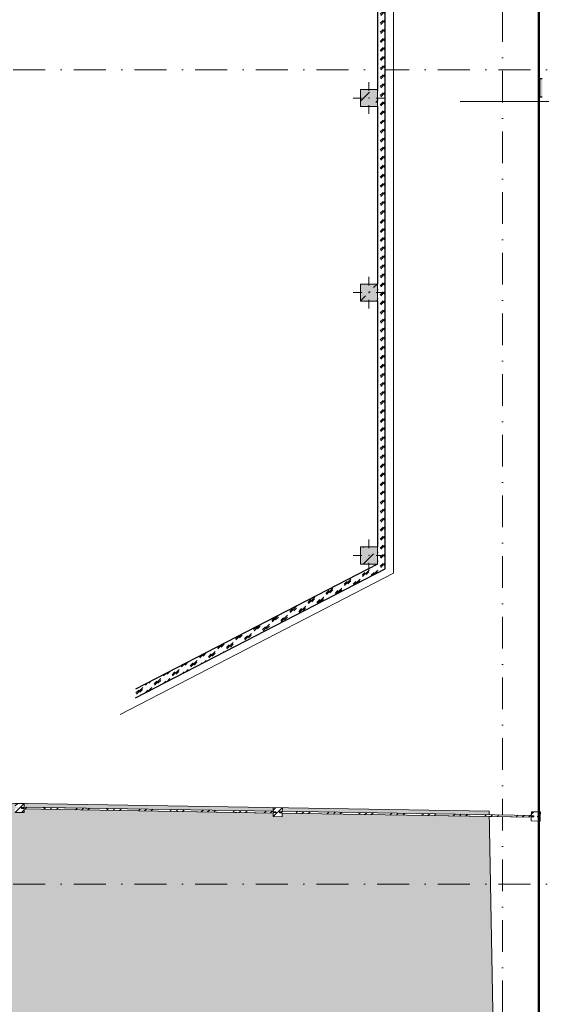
# Model space of a CAD drawing. Header units: millimetres. Extents: x -59761 to 112741, y -57975 to 46221.
# Tile 65 of 256: x -14785 to -9020, y -10329 to 553. Entities that reach past the tile are written whole.
import ezdxf

# ---------------------------------------------------------------- set-up
doc = ezdxf.new("R2010")
doc.units = ezdxf.units.MM
for name, pattern in [('A_dashed', [19.05, 12.7, -6.35]), ('Wipeout_Contour', [1000, 0, -1000]), ('Штрихпунктирная', [670.277762, 352.777767, -176.388884, 0, -141.111112])]:
    doc.linetypes.add(name, pattern=pattern)
for name, color, linetype in [('2D - Зонирования', 7, 'Continuous'), ('Конструктив - колонны ул сущ.', 7, 'Continuous'), ('Конструктив - Стены Внутр сущ.', 7, 'Continuous'), ('Конструктив - Стены наружние фасад', 7, 'Continuous'), ('Конструктив - Фасадные стены сущ', 7, 'Continuous'), ('Местность - Граница участка', 7, 'Continuous'), ('Местность - Забор', 7, 'Continuous'), ('СУЩ  Благоустройство', 7, 'Continuous'), ('Элемент модели - Границы зон', 7, 'Continuous'), ('Элемент Модели - Оси', 2, 'Continuous')]:
    doc.layers.add(name, color=color, linetype=linetype)
doc.linetypes.add('С Квадратами', pattern='A,0,[6,АР 2 Архитектурные решения dwg1.Shx,S=15.679009,R=0,X=0,Y=0],-1975.555086,0', length=1975.555086)
pattern_1 = [(45, (-45000, -54000), (-176.7767, 176.7767), []), (45, (-45035.36, -53964.64), (-176.7767, 176.7767), []), (45, (-45070.7, -53929.3), (-176.7767, 176.7767), [])]
pattern_2 = [(45, (-45000, -54000), (-70.71068, 70.71068), [])]
pattern_3 = [(45, (-45000, -54000), (-183.8478, 183.8478), [195, -65, 0, -65]), (45, (-44977.02, -53793.17), (-183.8478, 183.8478), [195, -65, 0, -65])]

# ---------------------------------------------------------------- blocks, each defined once
blk = doc.blocks.new('*X692', base_point=(2412686, -340476))
at = {"layer": 'Конструктив - Фасадные стены сущ', "color": 7, "linetype": 'Continuous', "lineweight": 5}
for p, q in [((2446889, -291960), (2446917, -291932)), ((2446900, -291966), (2446941, -291926)), ((2446929, -291956), (2446941, -291944))]:
    blk.add_line(p, q, dxfattribs=at)
blk = doc.blocks.new('*X693', base_point=(2412686, -340476))
at = {"layer": 'Конструктив - Фасадные стены сущ', "color": 7, "linetype": 'Continuous', "lineweight": 5}
for p, q in [((2446856, -292011), (2446862, -292005)), ((2446856, -292029), (2446860, -292025)), ((2446886, -291963), (2446889, -291960)), ((2446891, -291976), (2446900, -291966))]:
    blk.add_line(p, q, dxfattribs=at)
blk = doc.blocks.new('*X694', base_point=(2412686, -340476))
at = {"layer": 'Конструктив - Фасадные стены сущ', "color": 7, "linetype": 'Continuous', "lineweight": 5}
for p, q in [((2446686, -292063), (2446717, -292032)), ((2446691, -292076), (2446762, -292005)), ((2446729, -292056), (2446760, -292025)), ((2446786, -292063), (2446817, -292032)), ((2446791, -291976), (2446798, -291969)), ((2446807, -292060), (2446856, -292011)), ((2446829, -291956), (2446835, -291950)), ((2446843, -292041), (2446856, -292029)), ((2446486, -292163), (2446517, -292132)), ((2446491, -292176), (2446562, -292105)), ((2446529, -292156), (2446560, -292125)), ((2446586, -292163), (2446617, -292132)), ((2446600, -292167), (2446662, -292105)), ((2446637, -292148), (2446660, -292125)), ((2446286, -292263), (2446317, -292232)), ((2446291, -292276), (2446362, -292205)), ((2446329, -292256), (2446360, -292225)), ((2446386, -292263), (2446417, -292232)), ((2446393, -292274), (2446462, -292205)), ((2446430, -292255), (2446460, -292225)), ((2446086, -292363), (2446117, -292332)), ((2446091, -292376), (2446162, -292305)), ((2446129, -292356), (2446160, -292325)), ((2446186, -292363), (2446217, -292332)), ((2446191, -292376), (2446262, -292305)), ((2446229, -292356), (2446260, -292325)), ((2445886, -292463), (2445917, -292432)), ((2445891, -292476), (2445962, -292405)), ((2445929, -292456), (2445960, -292425)), ((2445986, -292463), (2446017, -292432)), ((2445991, -292476), (2446062, -292405)), ((2446029, -292456), (2446060, -292425)), ((2445686, -292563), (2445717, -292532)), ((2445691, -292576), (2445762, -292505)), ((2445729, -292556), (2445760, -292525)), ((2445786, -292563), (2445817, -292532)), ((2445791, -292576), (2445862, -292505)), ((2445829, -292556), (2445860, -292525)), ((2445486, -292663), (2445517, -292632)), ((2445491, -292676), (2445557, -292610)), ((2445529, -292656), (2445560, -292625)), ((2445586, -292663), (2445617, -292632)), ((2445591, -292676), (2445662, -292605)), ((2445629, -292656), (2445660, -292625)), ((2445191, -292876), (2445262, -292805)), ((2445286, -292763), (2445313, -292736)), ((2445291, -292776), (2445350, -292717)), ((2445329, -292756), (2445360, -292725)), ((2445359, -292808), (2445362, -292805)), ((2445386, -292763), (2445417, -292732)), ((2445391, -292776), (2445462, -292705)), ((2445429, -292756), (2445460, -292725)), ((2444991, -292976), (2445062, -292905)), ((2445086, -292863), (2445106, -292843)), ((2445091, -292876), (2445143, -292824)), ((2445129, -292856), (2445160, -292825)), ((2445152, -292915), (2445162, -292905)), ((2445186, -292863), (2445217, -292832)), ((2445229, -292856), (2445260, -292825)), ((2444729, -293056), (2444760, -293025)), ((2444791, -293076), (2444862, -293005)), ((2444829, -293056), (2444860, -293025)), ((2444886, -292963), (2444899, -292950)), ((2444891, -292976), (2444936, -292931)), ((2444929, -292956), (2444960, -292925)), ((2444945, -293022), (2444962, -293005)), ((2444986, -292963), (2445017, -292932)), ((2445029, -292956), (2445060, -292925)), ((2445115, -292934), (2445117, -292932)), ((2444529, -293156), (2444559, -293125)), ((2444586, -293163), (2444617, -293132)), ((2444591, -293176), (2444662, -293105)), ((2444629, -293156), (2444660, -293125)), ((2444686, -293063), (2444692, -293057)), ((2444691, -293076), (2444729, -293038)), ((2444701, -293148), (2444717, -293132)), ((2444738, -293129), (2444762, -293105)), ((2444786, -293063), (2444817, -293032)), ((2444908, -293041), (2444917, -293032)), ((2444329, -293256), (2444352, -293232)), ((2444386, -293263), (2444417, -293232)), ((2444391, -293276), (2444462, -293205)), ((2444429, -293256), (2444460, -293225)), ((2444491, -293176), (2444522, -293145)), ((2444494, -293255), (2444517, -293232)), ((2444531, -293236), (2444562, -293205)), ((2444186, -293363), (2444217, -293332)), ((2444191, -293376), (2444262, -293305)), ((2444229, -293356), (2444260, -293325)), ((2444287, -293361), (2444317, -293332)), ((2444291, -293276), (2444315, -293251)), ((2444324, -293342), (2444362, -293305))]:
    blk.add_line(p, q, dxfattribs=at)
blk = doc.blocks.new('*X695', base_point=(2412686, -340476))
at = {"layer": 'Конструктив - Фасадные стены сущ', "color": 7, "linetype": 'Continuous', "lineweight": 5}
for p, q in [((2446856, -283411), (2446862, -283405)), ((2446856, -283429), (2446860, -283425)), ((2446886, -283463), (2446917, -283432)), ((2446891, -283476), (2446941, -283426)), ((2446929, -283456), (2446941, -283444)), ((2446856, -283511), (2446862, -283505)), ((2446856, -283529), (2446860, -283525)), ((2446886, -283563), (2446917, -283532)), ((2446891, -283576), (2446941, -283526)), ((2446929, -283556), (2446941, -283544)), ((2446856, -283611), (2446862, -283605)), ((2446856, -283629), (2446860, -283625)), ((2446886, -283663), (2446917, -283632)), ((2446891, -283676), (2446941, -283626)), ((2446929, -283656), (2446941, -283644)), ((2446856, -283711), (2446862, -283705)), ((2446856, -283729), (2446860, -283725)), ((2446886, -283763), (2446917, -283732)), ((2446891, -283776), (2446941, -283726)), ((2446929, -283756), (2446941, -283744)), ((2446856, -283811), (2446862, -283805)), ((2446856, -283829), (2446860, -283825)), ((2446886, -283863), (2446917, -283832)), ((2446891, -283876), (2446941, -283826)), ((2446929, -283856), (2446941, -283844)), ((2446856, -283911), (2446862, -283905)), ((2446856, -283929), (2446860, -283925)), ((2446886, -283963), (2446917, -283932)), ((2446891, -283976), (2446941, -283926)), ((2446929, -283956), (2446941, -283944)), ((2446856, -284011), (2446862, -284005)), ((2446856, -284029), (2446860, -284025)), ((2446886, -284063), (2446917, -284032)), ((2446891, -284076), (2446941, -284026)), ((2446929, -284056), (2446941, -284044)), ((2446856, -284111), (2446862, -284105)), ((2446856, -284129), (2446860, -284125)), ((2446856, -284211), (2446862, -284205)), ((2446886, -284163), (2446917, -284132)), ((2446891, -284176), (2446941, -284126)), ((2446929, -284156), (2446941, -284144)), ((2446856, -284229), (2446860, -284225)), ((2446856, -284311), (2446862, -284305)), ((2446886, -284263), (2446917, -284232)), ((2446891, -284276), (2446941, -284226)), ((2446929, -284256), (2446941, -284244)), ((2446856, -284329), (2446860, -284325)), ((2446856, -284411), (2446862, -284405)), ((2446856, -284429), (2446860, -284425)), ((2446886, -284363), (2446917, -284332)), ((2446891, -284376), (2446941, -284326)), ((2446891, -284476), (2446941, -284426)), ((2446929, -284356), (2446941, -284344)), ((2446856, -284511), (2446862, -284505)), ((2446856, -284529), (2446860, -284525)), ((2446886, -284463), (2446917, -284432)), ((2446886, -284563), (2446917, -284532)), ((2446891, -284576), (2446941, -284526)), ((2446929, -284456), (2446941, -284444)), ((2446856, -284611), (2446862, -284605)), ((2446856, -284629), (2446860, -284625)), ((2446886, -284663), (2446917, -284632)), ((2446891, -284676), (2446941, -284626)), ((2446929, -284556), (2446941, -284544)), ((2446929, -284656), (2446941, -284644)), ((2446856, -284711), (2446862, -284705)), ((2446856, -284729), (2446860, -284725)), ((2446886, -284763), (2446917, -284732)), ((2446891, -284776), (2446941, -284726)), ((2446929, -284756), (2446941, -284744)), ((2446856, -284811), (2446862, -284805)), ((2446856, -284829), (2446860, -284825)), ((2446886, -284863), (2446917, -284832)), ((2446891, -284876), (2446941, -284826)), ((2446929, -284856), (2446941, -284844)), ((2446856, -284911), (2446862, -284905)), ((2446856, -284929), (2446860, -284925)), ((2446886, -284963), (2446917, -284932)), ((2446891, -284976), (2446941, -284926)), ((2446929, -284956), (2446941, -284944)), ((2446856, -285011), (2446862, -285005)), ((2446856, -285029), (2446860, -285025)), ((2446886, -285063), (2446917, -285032)), ((2446891, -285076), (2446941, -285026)), ((2446929, -285056), (2446941, -285044)), ((2446856, -285111), (2446862, -285105)), ((2446856, -285129), (2446860, -285125)), ((2446886, -285163), (2446917, -285132)), ((2446891, -285176), (2446941, -285126)), ((2446929, -285156), (2446941, -285144)), ((2446856, -285211), (2446862, -285205)), ((2446856, -285229), (2446860, -285225)), ((2446886, -285263), (2446917, -285232)), ((2446891, -285276), (2446941, -285226)), ((2446929, -285256), (2446941, -285244)), ((2446856, -285311), (2446862, -285305)), ((2446856, -285329), (2446860, -285325)), ((2446856, -285411), (2446862, -285405)), ((2446886, -285363), (2446917, -285332)), ((2446891, -285376), (2446941, -285326)), ((2446929, -285356), (2446941, -285344)), ((2446856, -285429), (2446860, -285425)), ((2446856, -285511), (2446862, -285505)), ((2446886, -285463), (2446917, -285432)), ((2446891, -285476), (2446941, -285426)), ((2446929, -285456), (2446941, -285444)), ((2446856, -285529), (2446860, -285525)), ((2446856, -285611), (2446862, -285605)), ((2446856, -285629), (2446860, -285625)), ((2446886, -285563), (2446917, -285532)), ((2446891, -285576), (2446941, -285526)), ((2446891, -285676), (2446941, -285626)), ((2446929, -285556), (2446941, -285544)), ((2446856, -285711), (2446862, -285705)), ((2446856, -285729), (2446860, -285725)), ((2446886, -285663), (2446917, -285632)), ((2446886, -285763), (2446917, -285732)), ((2446891, -285776), (2446941, -285726)), ((2446929, -285656), (2446941, -285644)), ((2446856, -285811), (2446862, -285805)), ((2446856, -285829), (2446860, -285825)), ((2446886, -285863), (2446917, -285832)), ((2446891, -285876), (2446941, -285826)), ((2446929, -285756), (2446941, -285744)), ((2446929, -285856), (2446941, -285844)), ((2446856, -285911), (2446862, -285905)), ((2446856, -285929), (2446860, -285925)), ((2446886, -285963), (2446917, -285932)), ((2446891, -285976), (2446941, -285926)), ((2446929, -285956), (2446941, -285944)), ((2446856, -286011), (2446862, -286005)), ((2446856, -286029), (2446860, -286025)), ((2446886, -286063), (2446917, -286032)), ((2446891, -286076), (2446941, -286026)), ((2446929, -286056), (2446941, -286044)), ((2446856, -286111), (2446862, -286105)), ((2446856, -286129), (2446860, -286125)), ((2446886, -286163), (2446917, -286132)), ((2446891, -286176), (2446941, -286126)), ((2446929, -286156), (2446941, -286144)), ((2446856, -286211), (2446862, -286205)), ((2446856, -286229), (2446860, -286225)), ((2446886, -286263), (2446917, -286232)), ((2446891, -286276), (2446941, -286226)), ((2446929, -286256), (2446941, -286244)), ((2446856, -286311), (2446862, -286305)), ((2446856, -286329), (2446860, -286325)), ((2446886, -286363), (2446917, -286332)), ((2446891, -286376), (2446941, -286326)), ((2446929, -286356), (2446941, -286344)), ((2446856, -286411), (2446862, -286405)), ((2446856, -286429), (2446860, -286425)), ((2446886, -286463), (2446917, -286432)), ((2446891, -286476), (2446941, -286426)), ((2446929, -286456), (2446941, -286444)), ((2446856, -286511), (2446862, -286505)), ((2446856, -286529), (2446860, -286525)), ((2446856, -286611), (2446862, -286605)), ((2446886, -286563), (2446917, -286532)), ((2446891, -286576), (2446941, -286526)), ((2446929, -286556), (2446941, -286544)), ((2446856, -286629), (2446860, -286625)), ((2446856, -286711), (2446862, -286705)), ((2446886, -286663), (2446917, -286632)), ((2446891, -286676), (2446941, -286626)), ((2446929, -286656), (2446941, -286644)), ((2446856, -286729), (2446860, -286725)), ((2446856, -286811), (2446862, -286805)), ((2446856, -286829), (2446860, -286825)), ((2446886, -286763), (2446917, -286732)), ((2446891, -286776), (2446941, -286726)), ((2446929, -286756), (2446941, -286744)), ((2446856, -286911), (2446862, -286905)), ((2446856, -286929), (2446860, -286925)), ((2446886, -286863), (2446917, -286832)), ((2446886, -286963), (2446917, -286932)), ((2446891, -286876), (2446941, -286826)), ((2446891, -286976), (2446941, -286926)), ((2446929, -286856), (2446941, -286844)), ((2446856, -287011), (2446862, -287005)), ((2446856, -287029), (2446860, -287025)), ((2446886, -287063), (2446917, -287032)), ((2446891, -287076), (2446941, -287026)), ((2446929, -286956), (2446941, -286944)), ((2446856, -287111), (2446862, -287105)), ((2446856, -287129), (2446860, -287125)), ((2446886, -287163), (2446917, -287132)), ((2446891, -287176), (2446941, -287126)), ((2446929, -287056), (2446941, -287044)), ((2446929, -287156), (2446941, -287144)), ((2446856, -287211), (2446862, -287205)), ((2446856, -287229), (2446860, -287225)), ((2446886, -287263), (2446917, -287232)), ((2446891, -287276), (2446941, -287226)), ((2446929, -287256), (2446941, -287244)), ((2446856, -287311), (2446862, -287305)), ((2446856, -287329), (2446860, -287325)), ((2446886, -287363), (2446917, -287332)), ((2446891, -287376), (2446941, -287326)), ((2446929, -287356), (2446941, -287344)), ((2446856, -287411), (2446862, -287405)), ((2446856, -287429), (2446860, -287425)), ((2446886, -287463), (2446917, -287432)), ((2446891, -287476), (2446941, -287426)), ((2446929, -287456), (2446941, -287444)), ((2446856, -287511), (2446862, -287505)), ((2446856, -287529), (2446860, -287525)), ((2446886, -287563), (2446917, -287532)), ((2446891, -287576), (2446941, -287526)), ((2446929, -287556), (2446941, -287544)), ((2446856, -287611), (2446862, -287605)), ((2446856, -287629), (2446860, -287625)), ((2446886, -287663), (2446917, -287632)), ((2446891, -287676), (2446941, -287626)), ((2446929, -287656), (2446941, -287644)), ((2446856, -287711), (2446862, -287705)), ((2446856, -287729), (2446860, -287725)), ((2446886, -287763), (2446917, -287732)), ((2446891, -287776), (2446941, -287726)), ((2446929, -287756), (2446941, -287744)), ((2446856, -287811), (2446862, -287805)), ((2446856, -287829), (2446860, -287825)), ((2446856, -287911), (2446862, -287905)), ((2446886, -287863), (2446917, -287832)), ((2446891, -287876), (2446941, -287826)), ((2446929, -287856), (2446941, -287844)), ((2446856, -287929), (2446860, -287925)), ((2446856, -288011), (2446862, -288005)), ((2446886, -287963), (2446917, -287932)), ((2446891, -287976), (2446941, -287926)), ((2446929, -287956), (2446941, -287944)), ((2446856, -288029), (2446860, -288025)), ((2446856, -288111), (2446862, -288105)), ((2446856, -288129), (2446860, -288125)), ((2446886, -288063), (2446917, -288032)), ((2446891, -288076), (2446941, -288026)), ((2446891, -288176), (2446941, -288126)), ((2446929, -288056), (2446941, -288044)), ((2446856, -288211), (2446862, -288205)), ((2446856, -288229), (2446860, -288225)), ((2446886, -288163), (2446917, -288132)), ((2446886, -288263), (2446917, -288232)), ((2446891, -288276), (2446941, -288226)), ((2446929, -288156), (2446941, -288144)), ((2446856, -288311), (2446862, -288305)), ((2446856, -288329), (2446860, -288325)), ((2446886, -288363), (2446917, -288332)), ((2446891, -288376), (2446941, -288326)), ((2446929, -288256), (2446941, -288244)), ((2446929, -288356), (2446941, -288344)), ((2446856, -288411), (2446862, -288405)), ((2446856, -288429), (2446860, -288425)), ((2446886, -288463), (2446917, -288432)), ((2446891, -288476), (2446941, -288426)), ((2446929, -288456), (2446941, -288444)), ((2446856, -288511), (2446862, -288505)), ((2446856, -288529), (2446860, -288525)), ((2446886, -288563), (2446917, -288532)), ((2446891, -288576), (2446941, -288526)), ((2446929, -288556), (2446941, -288544)), ((2446856, -288611), (2446862, -288605)), ((2446856, -288629), (2446860, -288625)), ((2446886, -288663), (2446917, -288632)), ((2446891, -288676), (2446941, -288626)), ((2446929, -288656), (2446941, -288644)), ((2446856, -288711), (2446862, -288705)), ((2446856, -288729), (2446860, -288725)), ((2446886, -288763), (2446917, -288732)), ((2446891, -288776), (2446941, -288726)), ((2446929, -288756), (2446941, -288744)), ((2446856, -288811), (2446862, -288805)), ((2446856, -288829), (2446860, -288825)), ((2446886, -288863), (2446917, -288832)), ((2446891, -288876), (2446941, -288826)), ((2446929, -288856), (2446941, -288844)), ((2446856, -288911), (2446862, -288905)), ((2446856, -288929), (2446860, -288925)), ((2446886, -288963), (2446917, -288932)), ((2446891, -288976), (2446941, -288926)), ((2446929, -288956), (2446941, -288944)), ((2446856, -289011), (2446862, -289005)), ((2446856, -289029), (2446860, -289025)), ((2446856, -289111), (2446862, -289105)), ((2446886, -289063), (2446917, -289032)), ((2446891, -289076), (2446941, -289026)), ((2446929, -289056), (2446941, -289044)), ((2446856, -289129), (2446860, -289125)), ((2446856, -289211), (2446862, -289205)), ((2446886, -289163), (2446917, -289132)), ((2446891, -289176), (2446941, -289126)), ((2446929, -289156), (2446941, -289144)), ((2446856, -289229), (2446860, -289225)), ((2446856, -289311), (2446862, -289305)), ((2446856, -289329), (2446860, -289325)), ((2446886, -289263), (2446917, -289232)), ((2446891, -289276), (2446941, -289226)), ((2446891, -289376), (2446941, -289326)), ((2446929, -289256), (2446941, -289244)), ((2446856, -289411), (2446862, -289405)), ((2446856, -289429), (2446860, -289425)), ((2446886, -289363), (2446917, -289332)), ((2446886, -289463), (2446917, -289432)), ((2446891, -289476), (2446941, -289426)), ((2446929, -289356), (2446941, -289344)), ((2446856, -289511), (2446862, -289505)), ((2446856, -289529), (2446860, -289525)), ((2446886, -289563), (2446917, -289532)), ((2446891, -289576), (2446941, -289526)), ((2446929, -289456), (2446941, -289444)), ((2446929, -289556), (2446941, -289544)), ((2446856, -289611), (2446862, -289605)), ((2446856, -289629), (2446860, -289625)), ((2446886, -289663), (2446917, -289632)), ((2446891, -289676), (2446941, -289626)), ((2446929, -289656), (2446941, -289644)), ((2446856, -289711), (2446862, -289705)), ((2446856, -289729), (2446860, -289725)), ((2446886, -289763), (2446917, -289732)), ((2446891, -289776), (2446941, -289726)), ((2446929, -289756), (2446941, -289744)), ((2446856, -289811), (2446862, -289805)), ((2446856, -289829), (2446860, -289825)), ((2446886, -289863), (2446917, -289832)), ((2446891, -289876), (2446941, -289826)), ((2446929, -289856), (2446941, -289844)), ((2446856, -289911), (2446862, -289905)), ((2446856, -289929), (2446860, -289925)), ((2446886, -289963), (2446917, -289932)), ((2446891, -289976), (2446941, -289926)), ((2446929, -289956), (2446941, -289944)), ((2446856, -290011), (2446862, -290005)), ((2446856, -290029), (2446860, -290025)), ((2446886, -290063), (2446917, -290032)), ((2446891, -290076), (2446941, -290026)), ((2446929, -290056), (2446941, -290044)), ((2446856, -290111), (2446862, -290105)), ((2446856, -290129), (2446860, -290125)), ((2446886, -290163), (2446917, -290132)), ((2446891, -290176), (2446941, -290126)), ((2446929, -290156), (2446941, -290144)), ((2446856, -290211), (2446862, -290205)), ((2446856, -290229), (2446860, -290225)), ((2446856, -290311), (2446862, -290305)), ((2446886, -290263), (2446917, -290232)), ((2446891, -290276), (2446941, -290226)), ((2446929, -290256), (2446941, -290244)), ((2446856, -290329), (2446860, -290325)), ((2446856, -290411), (2446862, -290405)), ((2446886, -290363), (2446917, -290332)), ((2446891, -290376), (2446941, -290326)), ((2446929, -290356), (2446941, -290344)), ((2446856, -290429), (2446860, -290425)), ((2446856, -290511), (2446862, -290505)), ((2446886, -290463), (2446917, -290432)), ((2446891, -290476), (2446941, -290426)), ((2446929, -290456), (2446941, -290444)), ((2446856, -290529), (2446860, -290525)), ((2446856, -290611), (2446862, -290605)), ((2446856, -290629), (2446860, -290625)), ((2446886, -290563), (2446917, -290532)), ((2446886, -290663), (2446917, -290632)), ((2446891, -290576), (2446941, -290526)), ((2446891, -290676), (2446941, -290626)), ((2446929, -290556), (2446941, -290544)), ((2446856, -290711), (2446862, -290705)), ((2446856, -290729), (2446860, -290725)), ((2446886, -290763), (2446917, -290732)), ((2446891, -290776), (2446941, -290726)), ((2446929, -290656), (2446941, -290644)), ((2446856, -290811), (2446862, -290805)), ((2446856, -290829), (2446860, -290825)), ((2446886, -290863), (2446917, -290832)), ((2446891, -290876), (2446941, -290826)), ((2446929, -290756), (2446941, -290744)), ((2446929, -290856), (2446941, -290844)), ((2446856, -290911), (2446862, -290905)), ((2446856, -290929), (2446860, -290925)), ((2446886, -290963), (2446917, -290932)), ((2446891, -290976), (2446941, -290926)), ((2446929, -290956), (2446941, -290944)), ((2446856, -291011), (2446862, -291005)), ((2446856, -291029), (2446860, -291025)), ((2446886, -291063), (2446917, -291032)), ((2446891, -291076), (2446941, -291026)), ((2446929, -291056), (2446941, -291044)), ((2446856, -291111), (2446862, -291105)), ((2446856, -291129), (2446860, -291125)), ((2446886, -291163), (2446917, -291132)), ((2446891, -291176), (2446941, -291126)), ((2446929, -291156), (2446941, -291144)), ((2446856, -291211), (2446862, -291205)), ((2446856, -291229), (2446860, -291225)), ((2446886, -291263), (2446917, -291232)), ((2446891, -291276), (2446941, -291226)), ((2446929, -291256), (2446941, -291244)), ((2446856, -291311), (2446862, -291305)), ((2446856, -291329), (2446860, -291325)), ((2446886, -291363), (2446917, -291332)), ((2446891, -291376), (2446941, -291326)), ((2446929, -291356), (2446941, -291344)), ((2446856, -291411), (2446862, -291405)), ((2446856, -291429), (2446860, -291425)), ((2446886, -291463), (2446917, -291432)), ((2446891, -291476), (2446941, -291426)), ((2446929, -291456), (2446941, -291444)), ((2446856, -291511), (2446862, -291505)), ((2446856, -291529), (2446860, -291525)), ((2446856, -291611), (2446862, -291605)), ((2446886, -291563), (2446917, -291532)), ((2446891, -291576), (2446941, -291526)), ((2446929, -291556), (2446941, -291544)), ((2446856, -291629), (2446860, -291625)), ((2446856, -291711), (2446862, -291705)), ((2446886, -291663), (2446917, -291632)), ((2446891, -291676), (2446941, -291626)), ((2446929, -291656), (2446941, -291644)), ((2446856, -291729), (2446860, -291725)), ((2446856, -291811), (2446862, -291805)), ((2446856, -291829), (2446860, -291825)), ((2446886, -291763), (2446917, -291732)), ((2446891, -291776), (2446941, -291726)), ((2446891, -291876), (2446941, -291826)), ((2446929, -291756), (2446941, -291744)), ((2446856, -291911), (2446862, -291905)), ((2446856, -291929), (2446860, -291925)), ((2446886, -291863), (2446917, -291832)), ((2446929, -291856), (2446941, -291844))]:
    blk.add_line(p, q, dxfattribs=at)

msp = doc.modelspace()

# ---------------------------------------------------------------- hatches: boundary and pattern name
at = {"layer": '2D - Зонирования', "linetype": 'Continuous', "lineweight": 0}
msp.add_hatch(color=255, dxfattribs=at).paths.add_polyline_path([(-55347.43, -39762.31), (-18842.26, -39151.01), (-18943.58, -38206.96), (-9054.66, -37740.31), (-9597.52, -8195.44), (-17586.84, -8062.63), (-17806.12, 16976.59), (-56422.34, 46220.98), (-56249.55, 32660.99)])
at = {"layer": 'Конструктив - Стены Внутр сущ.', "linetype": 'Continuous', "lineweight": 15}
msp.add_hatch(color=7, dxfattribs=at).paths.add_polyline_path([(-9010, -300), (-9010, -100), (-9040, -100), (-9040, -300)])

# ---------------------------------------------------------------- linework, layer by layer
at = {"layer": '2D - Зонирования', "color": 7, "linetype": 'Continuous', "lineweight": 15, "flags": 128}
msp.add_lwpolyline([(-55347.43, -39762.31), (-18842.26, -39151.01), (-18943.58, -38206.96), (-9054.66, -37740.31), (-9597.52, -8195.44), (-17586.84, -8062.63), (-17806.12, 16976.59), (-56422.34, 46220.98), (-56249.55, 32660.99)], close=True, dxfattribs=at)
at = {"layer": 'Конструктив - колонны ул сущ.', "color": 7, "linetype": 'Continuous', "lineweight": 0}
for p, q in [((-10925.11, -233.55), (-10925.11, -138.55)), ((-11005.11, -313.55), (-11100.11, -313.55)), ((-10925.11, -393.55), (-10925.11, -488.55)), ((-10925.11, -2383.55), (-10925.11, -2288.55)), ((-11005.11, -2463.55), (-11100.11, -2463.55)), ((-10925.11, -2543.55), (-10925.11, -2638.55)), ((-10925.11, -5288.58), (-10925.11, -5193.58)), ((-11005.11, -5368.58), (-11100.11, -5368.58))]:
    msp.add_line(p, q, dxfattribs=at)
for p in [(-10925.11, -313.55), (-10925.11, -2463.55), (-10925.11, -5368.58)]:
    msp.add_point(p, dxfattribs=at)
at = {"layer": 'Конструктив - Стены наружние фасад', "color": 7, "linetype": 'Continuous', "lineweight": 30}
for p, q in [((-9010, -100), (-9040, -100)), ((-9040, -100), (-9040, -300)), ((-9040, -300), (-9010, -300))]:
    msp.add_line(p, q, dxfattribs=at)
at = {"layer": 'Местность - Граница участка', "color": 7, "linetype": 'С Квадратами', "lineweight": 0}
msp.add_lwpolyline([(-55347.43, -39762.31), (-18842.26, -39151.01), (-18943.58, -38206.96), (-9054.66, -37740.31), (-9597.52, -8195.44), (-17586.84, -8062.63), (-17806.12, 16976.59), (-56422.34, 46220.98), (-56249.55, 32660.99)], close=True, dxfattribs=at)
at = {"layer": 'СУЩ  Благоустройство', "color": 7, "linetype": 'Continuous', "lineweight": 5}
msp.add_line((-10655.11, 3275), (-10655.11, -5565), dxfattribs=at)
at = {"layer": 'Элемент Модели - Оси', "color": 7, "linetype": 'Штрихпунктирная', "lineweight": 15}
for p, q in [((-9450, 38200), (-9450, -55975)), ((-57760.58, 0), (110650, 0)), ((-57760.58, -9000), (110650, -9000))]:
    msp.add_line(p, q, dxfattribs=at)

# ---------------------------------------------------------------- next in the draw order: wipeouts: each hides what was drawn before it
at = {"color": 254, "linetype": 'Wipeout_Contour', "lineweight": 0, "ltscale": 9859890.002740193}
msp.add_wipeout([(-9055, 100), (-9040, 100), (-9040, 6280), (-9055, 6280)], dxfattribs=at).dxf.layer = 'Конструктив - Стены наружние фасад'
at = {"color": 254, "linetype": 'Wipeout_Contour', "lineweight": 0, "ltscale": 7392799.296841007}
msp.add_wipeout([(-10830.11, -5463.58), (-10745.11, -5515.35), (-10745.11, -5419.68)], dxfattribs=at).dxf.layer = 'Конструктив - Фасадные стены сущ'
at = {"color": 254, "linetype": 'Wipeout_Contour', "lineweight": 0, "ltscale": 29578317.50107668}
msp.add_wipeout([(-11913.05, -8200.89), (-11913.22, -8210.89), (-11883.22, -8211.38), (-11883.3, -8216.38), (-9131.37, -8261.6), (-9131.29, -8256.6), (-9101.29, -8257.1), (-9101.13, -8247.1), (-9131.13, -8246.61), (-9131.04, -8241.61), (-11882.98, -8196.38), (-11883.06, -8201.38)], dxfattribs=at).dxf.layer = 'Местность - Забор'

# ---------------------------------------------------------------- next in the draw order: hatches: boundary and pattern name
at = {"layer": 'Конструктив - Стены наружние фасад', "linetype": 'Continuous', "lineweight": 5}
h = msp.add_hatch(dxfattribs=at)
h.set_pattern_fill('МЕТАЛЛ___ТВЕРДЫЙ_СПЛАВ_000D', style=0, pattern_type=2)
h.set_pattern_definition(pattern_2)
h.paths.add_polyline_path([(-9055, 100), (-9040, 100), (-9040, 6280), (-9055, 6280)])

# ---------------------------------------------------------------- next in the draw order: linework, layer by layer
at = {"layer": 'Конструктив - Стены наружние фасад', "color": 7, "linetype": 'Continuous', "lineweight": 30}
msp.add_line((-9040, 100), (-9040, 5522.94), dxfattribs=at)
at = {"layer": 'Конструктив - Стены наружние фасад', "color": 7, "linetype": 'Continuous', "lineweight": 30, "flags": 128}
msp.add_lwpolyline([(-9055, 6280), (-9055, 100)], dxfattribs=at)
at = {"layer": 'Местность - Забор', "color": 7, "linetype": 'Continuous', "lineweight": 15, "flags": 128}
for points in [[(-9131.37, -8261.6), (-11883.3, -8216.38)], [(-9131.04, -8241.61), (-11882.98, -8196.38)]]:
    msp.add_lwpolyline(points, dxfattribs=at)

# ---------------------------------------------------------------- next in the draw order: block references
at = {"layer": 'Конструктив - Фасадные стены сущ', "color": 7, "lineweight": 30}
msp.add_blockref('*X692', (-45000, -54000), dxfattribs=at)

# ---------------------------------------------------------------- next in the draw order: wipeouts: each hides what was drawn before it
at = {"color": 254, "linetype": 'Wipeout_Contour', "lineweight": 0, "ltscale": 29544272.94466111}
msp.add_wipeout([(-14764.97, -8154.02), (-14765.14, -8164.02), (-14735.14, -8164.51), (-14735.22, -8169.51), (-11983.29, -8214.74), (-11983.21, -8209.74), (-11953.21, -8210.23), (-11953.05, -8200.23), (-11983.04, -8199.74), (-11982.96, -8194.74), (-14734.89, -8149.52), (-14734.98, -8154.51)], dxfattribs=at).dxf.layer = 'Местность - Забор'

# ---------------------------------------------------------------- next in the draw order: linework, layer by layer
at = {"layer": 'Местность - Забор', "color": 7, "linetype": 'Continuous', "lineweight": 15, "flags": 128}
for points in [[(-11982.96, -8194.74), (-14734.89, -8149.52)], [(-11983.29, -8214.74), (-14735.22, -8169.51)]]:
    msp.add_lwpolyline(points, dxfattribs=at)

# ---------------------------------------------------------------- next in the draw order: wipeouts: each hides what was drawn before it
at = {"color": 254, "linetype": 'Wipeout_Contour', "lineweight": 0, "ltscale": 7392732.435670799}
msp.add_wipeout([(-10830.11, -5463.58), (-10830.11, -5559.26), (-10745.11, -5515.35)], dxfattribs=at).dxf.layer = 'Конструктив - Фасадные стены сущ'
at = {"color": 254, "linetype": 'Wipeout_Contour', "lineweight": 0, "ltscale": 9859439.167598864}
msp.add_wipeout([(-9101.38, -8262.1), (-9101.05, -8242.1), (-11912.97, -8195.89), (-11913.3, -8215.89)], dxfattribs=at).dxf.layer = 'Местность - Забор'

# ---------------------------------------------------------------- next in the draw order: hatches: boundary and pattern name
at = {"layer": 'Местность - Забор', "linetype": 'Continuous', "lineweight": 5}
h = msp.add_hatch(dxfattribs=at)
h.set_pattern_fill('АЛЮМИНИЙ_000D', style=0, pattern_type=2)
h.set_pattern_definition(pattern_1)
h.paths.add_polyline_path([(-9101.38, -8262.1), (-9101.05, -8242.1), (-11912.97, -8195.89), (-11913.3, -8215.89)])

# ---------------------------------------------------------------- next in the draw order: linework, layer by layer
at = {"layer": 'Конструктив - Фасадные стены сущ', "color": 7, "linetype": 'Continuous', "lineweight": 30, "flags": 128}
msp.add_lwpolyline([(-10745.11, -5515.35), (-10745.11, -5419.68)], dxfattribs=at)
at = {"layer": 'Местность - Забор', "color": 7, "linetype": 'Continuous', "lineweight": 15, "flags": 128}
msp.add_lwpolyline([(-9101.38, -8262.1), (-9101.05, -8242.1), (-11912.97, -8195.89), (-11913.3, -8215.89)], close=True, dxfattribs=at)

# ---------------------------------------------------------------- next in the draw order: block references
at = {"layer": 'Конструктив - Фасадные стены сущ', "color": 7, "lineweight": 30}
msp.add_blockref('*X693', (-45000, -54000), dxfattribs=at)

# ---------------------------------------------------------------- next in the draw order: wipeouts: each hides what was drawn before it
at = {"color": 254, "linetype": 'Wipeout_Contour', "lineweight": 0, "ltscale": 9851879.079397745}
msp.add_wipeout([(-13505.1, -6941.09), (-10830.11, -5559.26), (-10830.11, -5463.58), (-13505.1, -6845.42)], dxfattribs=at).dxf.layer = 'Конструктив - Фасадные стены сущ'
at = {"color": 254, "linetype": 'Wipeout_Contour', "lineweight": 0, "ltscale": 9848090.98212893}
msp.add_wipeout([(-11953.3, -8215.23), (-11952.97, -8195.23), (-14764.89, -8149.02), (-14765.22, -8169.02)], dxfattribs=at).dxf.layer = 'Местность - Забор'
at = {"color": 254, "linetype": 'Wipeout_Contour', "lineweight": 0, "ltscale": 29595339.88993413}
msp.add_wipeout([(-9061.14, -8247.76), (-9031.14, -8248.25), (-9030.4, -8203.26), (-9130.39, -8201.61), (-9131.13, -8246.61), (-9101.13, -8247.1), (-9101.29, -8257.1), (-9131.29, -8256.6), (-9132.03, -8301.6), (-9032.04, -8303.24), (-9031.3, -8258.25), (-9061.3, -8257.75)], dxfattribs=at).dxf.layer = 'Местность - Забор'

# ---------------------------------------------------------------- next in the draw order: hatches: boundary and pattern name
at = {"layer": 'Местность - Забор', "linetype": 'Continuous', "lineweight": 5}
h = msp.add_hatch(dxfattribs=at)
h.set_pattern_fill('АЛЮМИНИЙ_000D', style=0, pattern_type=2)
h.set_pattern_definition(pattern_1)
h.paths.add_polyline_path([(-11953.3, -8215.23), (-11952.97, -8195.23), (-14764.89, -8149.02), (-14765.22, -8169.02)])
h = msp.add_hatch(dxfattribs=at)
h.set_pattern_fill('АЛЮМИНИЙ_000D', style=0, pattern_type=2)
h.set_pattern_definition(pattern_1)
h.paths.add_polyline_path([(-9061.14, -8247.76), (-9031.14, -8248.25), (-9030.4, -8203.26), (-9130.39, -8201.61), (-9131.13, -8246.61), (-9101.13, -8247.1), (-9101.29, -8257.1), (-9131.29, -8256.6), (-9132.03, -8301.6), (-9032.04, -8303.24), (-9031.3, -8258.25), (-9061.3, -8257.75)])

# ---------------------------------------------------------------- next in the draw order: linework, layer by layer
at = {"layer": 'Конструктив - колонны ул сущ.', "color": 7, "linetype": 'Continuous', "lineweight": 0}
msp.add_line((-10925.11, -5448.58), (-10925.11, -5543.58), dxfattribs=at)
at = {"layer": 'Конструктив - Фасадные стены сущ', "color": 7, "linetype": 'Continuous', "lineweight": 30, "flags": 128}
for points in [[(-10830.11, -5463.58), (-13505.1, -6845.42)], [(-13505.1, -6941.09), (-10745.11, -5515.35)]]:
    msp.add_lwpolyline(points, dxfattribs=at)
at = {"layer": 'Местность - Забор', "color": 7, "linetype": 'Continuous', "lineweight": 15}
for p, q in [((-9131.29, -8256.6), (-9132.03, -8301.6)), ((-9131.29, -8256.6), (-9101.29, -8257.1)), ((-9130.39, -8201.61), (-9131.13, -8246.61)), ((-9131.13, -8246.61), (-9101.13, -8247.1)), ((-9130.39, -8201.61), (-9030.4, -8203.26)), ((-9101.13, -8247.1), (-9101.29, -8257.1)), ((-9061.14, -8247.76), (-9061.3, -8257.75)), ((-9061.3, -8257.75), (-9031.3, -8258.25)), ((-9061.14, -8247.76), (-9031.14, -8248.25)), ((-9031.3, -8258.25), (-9032.04, -8303.24)), ((-9030.4, -8203.26), (-9031.14, -8248.25)), ((-9132.03, -8301.6), (-9032.04, -8303.24))]:
    msp.add_line(p, q, dxfattribs=at)
at = {"layer": 'Местность - Забор', "color": 7, "linetype": 'Continuous', "lineweight": 15, "flags": 128}
msp.add_lwpolyline([(-11953.3, -8215.23), (-11952.97, -8195.23), (-14764.89, -8149.02), (-14765.22, -8169.02)], close=True, dxfattribs=at)
at = {"layer": 'СУЩ  Благоустройство', "color": 7, "linetype": 'Continuous', "lineweight": 5}
msp.add_line((-13675, -7125), (-10655.11, -5565), dxfattribs=at)

# ---------------------------------------------------------------- next in the draw order: block references
at = {"layer": 'Конструктив - Фасадные стены сущ', "color": 7, "lineweight": 30}
msp.add_blockref('*X694', (-45000, -54000), dxfattribs=at)

# ---------------------------------------------------------------- next in the draw order: wipeouts: each hides what was drawn before it
at = {"color": 254, "linetype": 'Wipeout_Contour', "lineweight": 0, "ltscale": 9864096.681964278}
msp.add_wipeout([(-9040, 100), (-9055, 100), (-9055, -11655), (-9040, -11655)], dxfattribs=at).dxf.layer = 'Конструктив - Стены наружние фасад'
at = {"color": 254, "linetype": 'Wipeout_Contour', "lineweight": 0, "ltscale": 9855006.291511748}
msp.add_wipeout([(-10830.11, 3090), (-10830.11, -5463.58), (-10745.11, -5419.68), (-10745.11, 3090)], dxfattribs=at).dxf.layer = 'Конструктив - Фасадные стены сущ'
at = {"color": 254, "linetype": 'Wipeout_Contour', "lineweight": 0, "ltscale": 29527250.77712864}
msp.add_wipeout([(-14804.97, -8153.36), (-14805.13, -8163.36), (-14835.13, -8162.87), (-14835.87, -8207.86), (-14735.88, -8209.51), (-14735.14, -8164.51), (-14765.14, -8164.02), (-14764.97, -8154.02), (-14734.98, -8154.51), (-14734.24, -8109.52), (-14834.22, -8107.88), (-14834.96, -8152.87)], dxfattribs=at).dxf.layer = 'Местность - Забор'
at = {"color": 254, "linetype": 'Wipeout_Contour', "lineweight": 0, "ltscale": 29561295.12211637}
msp.add_wipeout([(-11953.05, -8200.23), (-11953.21, -8210.23), (-11983.21, -8209.74), (-11983.95, -8254.73), (-11883.96, -8256.37), (-11883.22, -8211.38), (-11913.22, -8210.89), (-11913.05, -8200.89), (-11883.06, -8201.38), (-11882.32, -8156.39), (-11982.31, -8154.74), (-11983.04, -8199.74)], dxfattribs=at).dxf.layer = 'Местность - Забор'

# ---------------------------------------------------------------- next in the draw order: hatches: boundary and pattern name
at = {"layer": 'Конструктив - колонны ул сущ.', "linetype": 'Continuous', "lineweight": 30}
for points in [[(-11020.11, -408.55), (-10830.11, -408.55), (-10830.11, -218.55), (-11020.11, -218.55)], [(-11020.11, -2558.55), (-10830.11, -2558.55), (-10830.11, -2368.55), (-11020.11, -2368.55)], [(-11020.11, -5463.58), (-10830.11, -5463.58), (-10830.11, -5273.58), (-11020.11, -5273.58)]]:
    msp.add_hatch(color=252, dxfattribs=at).paths.add_polyline_path(points)
at = {"layer": 'Конструктив - колонны ул сущ.', "linetype": 'Continuous', "lineweight": 5}
h = msp.add_hatch(dxfattribs=at)
h.set_pattern_fill('БЕТОН_01_000D', style=0, pattern_type=2)
h.set_pattern_definition(pattern_3)
h.paths.add_polyline_path([(-11020.11, -408.55), (-10830.11, -408.55), (-10830.11, -218.55), (-11020.11, -218.55)])
h = msp.add_hatch(dxfattribs=at)
h.set_pattern_fill('БЕТОН_01_000D', style=0, pattern_type=2)
h.set_pattern_definition(pattern_3)
h.paths.add_polyline_path([(-11020.11, -2558.55), (-10830.11, -2558.55), (-10830.11, -2368.55), (-11020.11, -2368.55)])
h = msp.add_hatch(dxfattribs=at)
h.set_pattern_fill('БЕТОН_01_000D', style=0, pattern_type=2)
h.set_pattern_definition(pattern_3)
h.paths.add_polyline_path([(-11020.11, -5463.58), (-10830.11, -5463.58), (-10830.11, -5273.58), (-11020.11, -5273.58)])
at = {"layer": 'Конструктив - Стены наружние фасад', "linetype": 'Continuous', "lineweight": 5}
h = msp.add_hatch(dxfattribs=at)
h.set_pattern_fill('МЕТАЛЛ___ТВЕРДЫЙ_СПЛАВ_000D', style=0, pattern_type=2)
h.set_pattern_definition(pattern_2)
h.paths.add_polyline_path([(-9040, 100), (-9055, 100), (-9055, -11655), (-9040, -11655)])
at = {"layer": 'Местность - Забор', "linetype": 'Continuous', "lineweight": 5}
h = msp.add_hatch(dxfattribs=at)
h.set_pattern_fill('АЛЮМИНИЙ_000D', style=0, pattern_type=2)
h.set_pattern_definition(pattern_1)
h.paths.add_polyline_path([(-14804.97, -8153.36), (-14805.13, -8163.36), (-14835.13, -8162.87), (-14835.87, -8207.86), (-14735.88, -8209.51), (-14735.14, -8164.51), (-14765.14, -8164.02), (-14764.97, -8154.02), (-14734.98, -8154.51), (-14734.24, -8109.52), (-14834.22, -8107.88), (-14834.96, -8152.87)])
h = msp.add_hatch(dxfattribs=at)
h.set_pattern_fill('АЛЮМИНИЙ_000D', style=0, pattern_type=2)
h.set_pattern_definition(pattern_1)
h.paths.add_polyline_path([(-11953.05, -8200.23), (-11953.21, -8210.23), (-11983.21, -8209.74), (-11983.95, -8254.73), (-11883.96, -8256.37), (-11883.22, -8211.38), (-11913.22, -8210.89), (-11913.05, -8200.89), (-11883.06, -8201.38), (-11882.32, -8156.39), (-11982.31, -8154.74), (-11983.04, -8199.74)])

# ---------------------------------------------------------------- next in the draw order: linework, layer by layer
at = {"layer": 'Конструктив - колонны ул сущ.', "color": 7, "linetype": 'Continuous', "lineweight": 0}
for p, q in [((-10845.11, -313.55), (-10750.11, -313.55)), ((-10845.11, -2463.55), (-10750.11, -2463.55)), ((-10845.11, -5368.58), (-10750.11, -5368.58))]:
    msp.add_line(p, q, dxfattribs=at)
at = {"layer": 'Конструктив - колонны ул сущ.', "color": 7, "linetype": 'Continuous', "lineweight": 15, "flags": 128}
for points in [[(-11020.11, -408.55), (-10830.11, -408.55), (-10830.11, -218.55), (-11020.11, -218.55)], [(-11020.11, -2558.55), (-10830.11, -2558.55), (-10830.11, -2368.55), (-11020.11, -2368.55)], [(-11020.11, -5463.58), (-10830.11, -5463.58), (-10830.11, -5273.58), (-11020.11, -5273.58)]]:
    msp.add_lwpolyline(points, close=True, dxfattribs=at)
at = {"layer": 'Конструктив - Стены наружние фасад', "color": 7, "linetype": 'Continuous', "lineweight": 30}
for p, q in [((-9040, -100), (-9040, 100)), ((-9010, -100), (-9040, -100)), ((-9040, -100), (-9040, -300)), ((-9040, -300), (-9010, -300)), ((-9040, -11655), (-9040, -300))]:
    msp.add_line(p, q, dxfattribs=at)
at = {"layer": 'Конструктив - Стены наружние фасад', "color": 7, "linetype": 'Continuous', "lineweight": 30, "flags": 128}
msp.add_lwpolyline([(-9055, 100), (-9055, -11655)], dxfattribs=at)
at = {"layer": 'Конструктив - Фасадные стены сущ', "color": 7, "linetype": 'Continuous', "lineweight": 30, "flags": 128}
for points in [[(-10745.11, -5419.68), (-10745.11, 3090)], [(-10830.11, 2900), (-10830.11, -218.55)], [(-10830.11, -408.55), (-10830.11, -2368.55)], [(-10830.11, -2558.55), (-10830.11, -5273.58)]]:
    msp.add_lwpolyline(points, dxfattribs=at)
at = {"layer": 'Местность - Забор', "color": 7, "linetype": 'Continuous', "lineweight": 15}
for p, q in [((-14834.22, -8107.88), (-14734.24, -8109.52)), ((-14764.97, -8154.02), (-14765.14, -8164.02)), ((-14764.97, -8154.02), (-14734.98, -8154.51)), ((-14734.24, -8109.52), (-14734.98, -8154.51)), ((-11982.31, -8154.74), (-11983.04, -8199.74)), ((-11982.31, -8154.74), (-11882.32, -8156.39)), ((-11882.32, -8156.39), (-11883.06, -8201.38)), ((-14835.87, -8207.86), (-14735.88, -8209.51)), ((-14765.14, -8164.02), (-14735.14, -8164.51)), ((-14735.14, -8164.51), (-14735.88, -8209.51)), ((-11983.21, -8209.74), (-11983.95, -8254.73)), ((-11983.95, -8254.73), (-11883.96, -8256.37)), ((-11983.21, -8209.74), (-11953.21, -8210.23)), ((-11983.04, -8199.74), (-11953.05, -8200.23)), ((-11953.05, -8200.23), (-11953.21, -8210.23)), ((-11913.05, -8200.89), (-11913.22, -8210.89)), ((-11913.22, -8210.89), (-11883.22, -8211.38)), ((-11913.05, -8200.89), (-11883.06, -8201.38)), ((-11883.22, -8211.38), (-11883.96, -8256.37))]:
    msp.add_line(p, q, dxfattribs=at)
at = {"layer": 'СУЩ  Благоустройство', "color": 7, "linetype": 'A_dashed', "lineweight": 5}
msp.add_line((-10745.11, -1978.91), (-10745.11, -5510.19), dxfattribs=at)
at = {"layer": 'Элемент модели - Границы зон', "color": 7, "linetype": 'Continuous', "lineweight": 15}
msp.add_line((-300, -350), (-9915.78, -350), dxfattribs=at)

# ---------------------------------------------------------------- next in the draw order: block references
at = {"layer": 'Конструктив - Фасадные стены сущ', "color": 7, "lineweight": 30}
msp.add_blockref('*X695', (-45000, -54000), dxfattribs=at)

doc.saveas('drawing.dxf')
